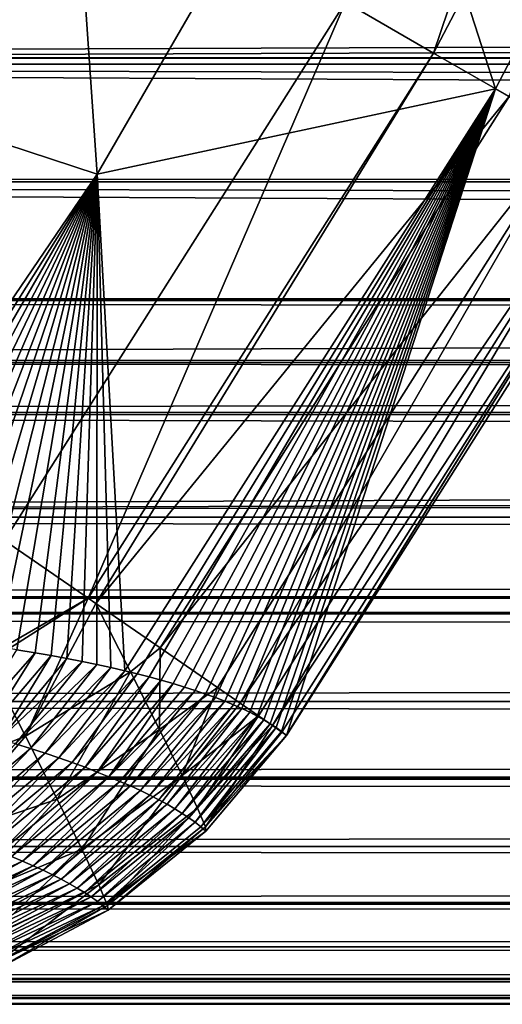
# Model space of a CAD drawing. Header units: metres. Extents: x -99 to 99, y -314 to 25.
# Tile 66 of 256: x -56.79 to -55.32, y -15 to -12.01. Entities that reach past the tile are written whole.
import ezdxf

# ---------------------------------------------------------------- set-up
doc = ezdxf.new("R2010")
doc.units = ezdxf.units.M
doc.layers.add('solid_K2442E1000C35', color=7, linetype='CONTINUOUS')

msp = doc.modelspace()

# ---------------------------------------------------------------- linework, layer by layer
at = {"layer": 'solid_K2442E1000C35'}
for points in [[(-56.709759, -10.154019, 81.183411), (-57.811153, -12.061708, 81.183411), (-58.206516, -9.419099, 74.414452)], [(-56.549625, -12.476418, 88.03479), (-57.811153, -12.061708, 81.183411), (-56.709759, -10.154019, 81.183411)], [(-55.719925, -11.039339, 88.03479), (-56.549625, -12.476418, 88.03479), (-56.709759, -10.154019, 81.183411)], [(-55.52829, -12.108023, 103.506462), (-54.89637, -10.238478, 103.714195), (-55.795956, -11.953486, 103.714195)], [(-54.617062, -10.370852, 103.506447), (-54.89637, -10.238478, 103.714195), (-55.52829, -12.108023, 103.506462)], [(-54.370983, -10.356842, 94.93824), (-55.339844, -12.216816, 94.947266), (-55.719925, -11.039339, 88.03479)], [(-54.893944, -12.474267, 101.864563), (-55.339844, -12.216816, 94.947266), (-54.370983, -10.356842, 94.93824)], [(-54.617062, -10.370852, 103.506447), (-55.52829, -12.108023, 103.506462), (-55.298618, -12.240624, 103.245033)], [(-55.339844, -12.216816, 94.947266), (-56.549625, -12.476418, 88.03479), (-55.719925, -11.039339, 88.03479)], [(-56.831402, -13.590055, 103.714195), (-55.795956, -11.953486, 103.714195), (-59.406517, -11.091372, 105.459549)], [(-7.278957, -11.91951, 50.106331), (-63.661366, -11.730572, 50.348457), (-64.367561, -12.122578, 49.834202)], [(-64.367516, -12.122555, 32.165768), (-63.661324, -11.730547, 31.65151), (64.367516, -12.122556, 32.165768)], [(-63.661324, -11.730547, 31.65151), (63.661327, -11.730548, 31.65151), (64.367516, -12.122556, 32.165768)], [(-7.278957, -11.91951, 50.106331), (-64.367561, -12.122578, 49.834202), (-64.404716, -12.142247, 49.807148)], [(-5.877587, -12.450197, 49.366158), (-7.278957, -11.91951, 50.106331), (-64.404716, -12.142247, 49.807148)], [(-56.577103, -13.765744, 103.506447), (-55.795956, -11.953486, 103.714195), (-56.831402, -13.590055, 103.714195)], [(-55.52829, -12.108023, 103.506462), (-55.795956, -11.953486, 103.714195), (-56.577103, -13.765744, 103.506447)], [(-56.549625, -12.476418, 88.03479), (-57.480019, -13.845674, 88.005959), (-57.811153, -12.061708, 81.183411)], [(-64.404602, -12.142186, 32.192768), (-64.367516, -12.122555, 32.165768), (64.404602, -12.142186, 32.192768)], [(-64.367516, -12.122555, 32.165768), (64.367516, -12.122556, 32.165768), (64.404602, -12.142186, 32.192768)], [(-55.52829, -12.108023, 103.506462), (-56.577103, -13.765744, 103.506447), (-56.55426, -13.781546, 103.483337)], [(-55.52829, -12.108023, 103.506462), (-56.55426, -13.781546, 103.483337), (-55.298618, -12.240624, 103.245033)], [(-5.877587, -12.450197, 49.366158), (-64.404716, -12.142247, 49.807148), (-65.112656, -12.499871, 49.291756)], [(-65.112617, -12.499851, 32.708214), (-64.404602, -12.142186, 32.192768), (65.112617, -12.499852, 32.708214)], [(-64.404602, -12.142186, 32.192768), (64.404602, -12.142186, 32.192768), (65.112617, -12.499852, 32.708214)], [(-55.298618, -12.240624, 103.245033), (-56.55426, -13.781546, 103.483337), (-56.358891, -13.916524, 103.244972)], [(-55.339844, -12.216816, 94.947266), (-56.466278, -13.985868, 94.937637), (-56.549625, -12.476418, 88.03479)], [(-56.428658, -13.995104, 95.295341), (-56.466278, -13.985868, 94.937637), (-55.339844, -12.216816, 94.947266)], [(-56.392227, -14.00453, 95.654892), (-56.428658, -13.995104, 95.295341), (-55.339844, -12.216816, 94.947266)], [(-56.355061, -14.014674, 96.036552), (-56.392227, -14.00453, 95.654892), (-55.339844, -12.216816, 94.947266)], [(-55.298618, -12.240624, 103.245033), (-56.358891, -13.916524, 103.244972), (-55.114902, -12.346694, 102.938965)], [(-56.319294, -14.024989, 96.419693), (-56.355061, -14.014674, 96.036552), (-55.339844, -12.216816, 94.947266)], [(-56.284962, -14.035453, 96.804008), (-56.319294, -14.024989, 96.419693), (-55.339844, -12.216816, 94.947266)], [(-56.252094, -14.04605, 97.189209), (-56.284962, -14.035453, 96.804008), (-55.339844, -12.216816, 94.947266)], [(-56.220711, -14.056765, 97.574989), (-56.252094, -14.04605, 97.189209), (-55.339844, -12.216816, 94.947266)], [(-56.190842, -14.067583, 97.961052), (-56.220711, -14.056765, 97.574989), (-55.339844, -12.216816, 94.947266)], [(-56.162483, -14.07851, 98.347443), (-56.190842, -14.067583, 97.961052), (-55.339844, -12.216816, 94.947266)], [(-56.135612, -14.089577, 98.734711), (-56.162483, -14.07851, 98.347443), (-55.339844, -12.216816, 94.947266)], [(-56.110237, -14.100783, 99.122864), (-56.135612, -14.089577, 98.734711), (-55.339844, -12.216816, 94.947266)], [(-56.086365, -14.112129, 99.511902), (-56.110237, -14.100783, 99.122864), (-55.339844, -12.216816, 94.947266)], [(-56.064003, -14.123613, 99.901825), (-56.086365, -14.112129, 99.511902), (-55.339844, -12.216816, 94.947266)], [(-56.043159, -14.135233, 100.292625), (-56.064003, -14.123613, 99.901825), (-55.339844, -12.216816, 94.947266)], [(-56.023842, -14.146988, 100.684303), (-56.043159, -14.135233, 100.292625), (-55.339844, -12.216816, 94.947266)], [(-56.006058, -14.158876, 101.076859), (-56.023842, -14.146988, 100.684303), (-55.339844, -12.216816, 94.947266)], [(-55.989819, -14.170895, 101.470276), (-56.006058, -14.158876, 101.076859), (-55.339844, -12.216816, 94.947266)], [(-55.975128, -14.183041, 101.864563), (-55.989819, -14.170895, 101.470276), (-55.339844, -12.216816, 94.947266)], [(-54.893944, -12.474267, 101.864563), (-55.975128, -14.183041, 101.864563), (-55.339844, -12.216816, 94.947266)], [(-55.114902, -12.346694, 102.938965), (-56.358891, -13.916524, 103.244972), (-56.184361, -14.037131, 102.938858)], [(-55.114902, -12.346694, 102.938965), (-56.184361, -14.037131, 102.938858), (-56.115417, -14.084772, 102.772308)], [(-55.114902, -12.346694, 102.938965), (-56.115417, -14.084772, 102.772308), (-54.983509, -12.422554, 102.598877)], [(-4.536044, -12.830286, 48.770699), (-5.877587, -12.450197, 49.366158), (-65.112656, -12.499871, 49.291756)], [(-54.983509, -12.422554, 102.598877), (-56.115417, -14.084772, 102.772308), (-56.059532, -14.12339, 102.598663)], [(-54.983509, -12.422554, 102.598877), (-56.059532, -14.12339, 102.598663), (-56.017193, -14.152642, 102.419464)], [(-54.983509, -12.422554, 102.598877), (-56.017193, -14.152642, 102.419464), (-54.908993, -12.465574, 102.236557)], [(-57.413582, -13.85053, 88.364388), (-57.480019, -13.845674, 88.005959), (-56.549625, -12.476418, 88.03479)], [(-57.347656, -13.855734, 88.728752), (-57.413582, -13.85053, 88.364388), (-56.549625, -12.476418, 88.03479)], [(-57.282364, -13.861314, 89.098778), (-57.347656, -13.855734, 88.728752), (-56.549625, -12.476418, 88.03479)], [(-57.217838, -13.867295, 89.474213), (-57.282364, -13.861314, 89.098778), (-56.549625, -12.476418, 88.03479)], [(-57.154202, -13.87371, 89.854767), (-57.217838, -13.867295, 89.474213), (-56.549625, -12.476418, 88.03479)], [(-57.091568, -13.88059, 90.240265), (-57.154202, -13.87371, 89.854767), (-56.549625, -12.476418, 88.03479)], [(-57.030064, -13.887973, 90.630356), (-57.091568, -13.88059, 90.240265), (-56.549625, -12.476418, 88.03479)], [(-56.969643, -13.895864, 91.025681), (-57.030064, -13.887973, 90.630356), (-56.549625, -12.476418, 88.03479)], [(-56.910038, -13.904175, 91.427826), (-56.969643, -13.895864, 91.025681), (-56.549625, -12.476418, 88.03479)], [(-56.851418, -13.912863, 91.836006), (-56.910038, -13.904175, 91.427826), (-56.549625, -12.476418, 88.03479)], [(-56.793964, -13.921888, 92.249321), (-56.851418, -13.912863, 91.836006), (-56.549625, -12.476418, 88.03479)], [(-56.737846, -13.931224, 92.666893), (-56.793964, -13.921888, 92.249321), (-56.549625, -12.476418, 88.03479)], [(-56.689117, -13.939781, 93.041641), (-56.737846, -13.931224, 92.666893), (-56.549625, -12.476418, 88.03479)], [(-56.641682, -13.948556, 93.418411), (-56.689117, -13.939781, 93.041641), (-56.549625, -12.476418, 88.03479)], [(-56.595642, -13.957543, 93.79657), (-56.641682, -13.948556, 93.418411), (-56.549625, -12.476418, 88.03479)], [(-56.55109, -13.966742, 94.175468), (-56.595642, -13.957543, 93.79657), (-56.549625, -12.476418, 88.03479)], [(-56.50803, -13.976171, 94.555252), (-56.55109, -13.966742, 94.175468), (-56.549625, -12.476418, 88.03479)], [(-56.466278, -13.985868, 94.937637), (-56.50803, -13.976171, 94.555252), (-56.549625, -12.476418, 88.03479)], [(-54.908993, -12.465574, 102.236557), (-56.017193, -14.152642, 102.419464), (-55.988773, -14.172275, 102.236328)], [(-54.908993, -12.465574, 102.236557), (-55.988773, -14.172275, 102.236328), (-55.974506, -14.182129, 102.050842)], [(-54.908993, -12.465574, 102.236557), (-55.975128, -14.183041, 101.864563), (-54.893944, -12.474267, 101.864563)], [(-54.908993, -12.465574, 102.236557), (-55.974506, -14.182129, 102.050842), (-55.975128, -14.183041, 101.864563)], [(-4.536044, -12.830286, 48.770699), (-65.112656, -12.499871, 49.291756), (-65.896004, -12.860048, 48.721344)], [(-65.895966, -12.860031, 33.278625), (-65.112617, -12.499851, 32.708214), (65.895966, -12.860032, 33.278629)], [(-65.112617, -12.499851, 32.708214), (65.112617, -12.499852, 32.708214), (65.895966, -12.860032, 33.278629)], [(-4.536044, -12.830286, 48.770699), (-65.896004, -12.860048, 48.721344), (-66.325539, -13.042747, 48.408558)], [(-3.299779, -13.082671, 48.33783), (-4.536044, -12.830286, 48.770699), (-66.325539, -13.042747, 48.408558)], [(-66.325394, -13.042687, 33.591335), (-65.895966, -12.860031, 33.278625), (66.325394, -13.042687, 33.591335)], [(-65.895966, -12.860031, 33.278625), (65.895966, -12.860032, 33.278629), (66.325394, -13.042687, 33.591335)], [(-3.299779, -13.082671, 48.33783), (-66.325539, -13.042747, 48.408558), (-66.717293, -13.200727, 48.12326)], [(-66.717255, -13.200711, 33.876713), (-66.325394, -13.042687, 33.591335), (66.717255, -13.200711, 33.876713)], [(-66.325394, -13.042687, 33.591335), (66.325394, -13.042687, 33.591335), (66.717255, -13.200711, 33.876713)], [(-2.149346, -13.24138, 48.047401), (-3.299779, -13.082671, 48.33783), (-66.717293, -13.200727, 48.12326)], [(-2.149346, -13.24138, 48.047401), (-66.717293, -13.200727, 48.12326), (-67.575043, -13.519142, 47.498676)], [(-67.575012, -13.519129, 34.501297), (-66.717255, -13.200711, 33.876713), (67.575012, -13.51913, 34.501297)], [(-66.717255, -13.200711, 33.876713), (66.717255, -13.200711, 33.876713), (67.575012, -13.51913, 34.501297)], [(-1.059622, -13.328189, 47.881813), (-2.149346, -13.24138, 48.047401), (-67.575043, -13.519142, 47.498676)], [(-0.000075, -13.355863, 47.827953), (-1.059622, -13.328189, 47.881813), (-67.575043, -13.519142, 47.498676)], [(-0.000075, -13.355863, 47.827953), (-67.575043, -13.519142, 47.498676), (67.575043, -13.519141, 47.49868)], [(-68.302826, -13.761291, 46.968826), (68.302826, -13.761291, 46.968826), (67.575043, -13.519141, 47.49868)], [(-67.575043, -13.519142, 47.498676), (-68.302826, -13.761291, 46.968826), (67.575043, -13.519141, 47.49868)], [(-68.30265, -13.761235, 35.031048), (-67.575012, -13.519129, 34.501297), (68.30265, -13.761235, 35.031048)], [(-67.575012, -13.519129, 34.501297), (67.575012, -13.51913, 34.501297), (68.30265, -13.761235, 35.031048)], [(-56.577103, -13.765744, 103.506447), (-56.831402, -13.590055, 103.714195), (-56.8792, -13.939291, 103.587601)], [(-68.46785, -13.812812, 46.84861), (68.46785, -13.812811, 46.84861), (68.302826, -13.761291, 46.968826)], [(-68.302826, -13.761291, 46.968826), (-68.46785, -13.812812, 46.84861), (68.302826, -13.761291, 46.968826)], [(-68.467812, -13.812801, 35.151363), (-68.30265, -13.761235, 35.031048), (68.467819, -13.812801, 35.151367)], [(-68.30265, -13.761235, 35.031048), (68.30265, -13.761235, 35.031048), (68.467819, -13.812801, 35.151367)], [(-56.577103, -13.765744, 103.506447), (-56.8792, -13.939291, 103.587601), (-56.883076, -13.960306, 103.577675)], [(-56.577103, -13.765744, 103.506447), (-56.883076, -13.960306, 103.577675), (-56.767925, -14.185195, 103.364891)], [(-56.577103, -13.765744, 103.506447), (-56.767925, -14.185195, 103.364891), (-56.55426, -13.781546, 103.483337)], [(-56.767925, -14.185195, 103.364891), (-56.448681, -13.989589, 103.277794), (-56.55426, -13.781546, 103.483337)], [(-56.358891, -13.916524, 103.244972), (-56.55426, -13.781546, 103.483337), (-56.448681, -13.989589, 103.277794)], [(-69.393951, -14.079275, 46.174362), (69.393951, -14.079274, 46.174362), (68.46785, -13.812811, 46.84861)], [(-68.46785, -13.812812, 46.84861), (-69.393951, -14.079275, 46.174362), (68.46785, -13.812811, 46.84861)], [(-69.393913, -14.079266, 35.825611), (-68.467812, -13.812801, 35.151363), (69.393921, -14.079266, 35.825615)], [(-68.467812, -13.812801, 35.151363), (68.467819, -13.812801, 35.151367), (69.393921, -14.079266, 35.825615)], [(-56.358891, -13.916524, 103.244972), (-56.448681, -13.989589, 103.277794), (-56.360218, -14.165032, 103.037628)], [(-56.184361, -14.037131, 102.938858), (-56.358891, -13.916524, 103.244972), (-56.360218, -14.165032, 103.037628)], [(-56.945137, -14.165245, 92.577026), (-56.793964, -13.921888, 92.249321), (-56.737846, -13.931224, 92.666893)], [(-56.894188, -14.179467, 92.997711), (-56.945137, -14.165245, 92.577026), (-56.737846, -13.931224, 92.666893)], [(-56.894188, -14.179467, 92.997711), (-56.737846, -13.931224, 92.666893), (-56.689117, -13.939781, 93.041641)], [(-56.845016, -14.193729, 93.418571), (-56.894188, -14.179467, 92.997711), (-56.689117, -13.939781, 93.041641)], [(-56.845016, -14.193729, 93.418571), (-56.689117, -13.939781, 93.041641), (-56.641682, -13.948556, 93.418411)], [(-56.845016, -14.193729, 93.418571), (-56.641682, -13.948556, 93.418411), (-56.595642, -13.957543, 93.79657)], [(-56.767925, -14.185195, 103.364891), (-56.883076, -13.960306, 103.577675), (-56.953403, -14.259019, 103.40255)], [(-56.797607, -14.20802, 93.839615), (-56.845016, -14.193729, 93.418571), (-56.595642, -13.957543, 93.79657)], [(-56.797607, -14.20802, 93.839615), (-56.595642, -13.957543, 93.79657), (-56.55109, -13.966742, 94.175468)], [(-56.751942, -14.222326, 94.260826), (-56.797607, -14.20802, 93.839615), (-56.55109, -13.966742, 94.175468)], [(-56.751942, -14.222326, 94.260826), (-56.55109, -13.966742, 94.175468), (-56.50803, -13.976171, 94.555252)], [(-56.708015, -14.236638, 94.682198), (-56.751942, -14.222326, 94.260826), (-56.50803, -13.976171, 94.555252)], [(-56.708015, -14.236638, 94.682198), (-56.50803, -13.976171, 94.555252), (-56.466278, -13.985868, 94.937637)], [(-56.767925, -14.185195, 103.364891), (-56.671383, -14.376279, 103.113136), (-56.448681, -13.989589, 103.277794)], [(-56.665821, -14.250947, 95.103722), (-56.708015, -14.236638, 94.682198), (-56.466278, -13.985868, 94.937637)], [(-56.671383, -14.376279, 103.113136), (-56.360218, -14.165032, 103.037628), (-56.448681, -13.989589, 103.277794)], [(-56.665821, -14.250947, 95.103722), (-56.466278, -13.985868, 94.937637), (-56.428658, -13.995104, 95.295341)], [(-56.625343, -14.265244, 95.525406), (-56.665821, -14.250947, 95.103722), (-56.428658, -13.995104, 95.295341)], [(-56.625343, -14.265244, 95.525406), (-56.428658, -13.995104, 95.295341), (-56.392227, -14.00453, 95.654892)], [(-56.586578, -14.279522, 95.947227), (-56.625343, -14.265244, 95.525406), (-56.392227, -14.00453, 95.654892)], [(-56.586578, -14.279522, 95.947227), (-56.392227, -14.00453, 95.654892), (-56.355061, -14.014674, 96.036552)], [(-56.549515, -14.29377, 96.369186), (-56.586578, -14.279522, 95.947227), (-56.355061, -14.014674, 96.036552)], [(-56.549515, -14.29377, 96.369186), (-56.355061, -14.014674, 96.036552), (-56.319294, -14.024989, 96.419693)], [(-56.514149, -14.307981, 96.791283), (-56.549515, -14.29377, 96.369186), (-56.319294, -14.024989, 96.419693)], [(-56.514149, -14.307981, 96.791283), (-56.319294, -14.024989, 96.419693), (-56.284962, -14.035453, 96.804008)], [(-56.514149, -14.307981, 96.791283), (-56.284962, -14.035453, 96.804008), (-56.252094, -14.04605, 97.189209)], [(-56.184361, -14.037131, 102.938858), (-56.360218, -14.165032, 103.037628), (-56.29158, -14.304237, 102.768929)], [(-56.115417, -14.084772, 102.772308), (-56.184361, -14.037131, 102.938858), (-56.29158, -14.304237, 102.768929)], [(-56.480469, -14.322146, 97.213501), (-56.514149, -14.307981, 96.791283), (-56.252094, -14.04605, 97.189209)], [(-56.480469, -14.322146, 97.213501), (-56.252094, -14.04605, 97.189209), (-56.220711, -14.056765, 97.574989)], [(-56.448463, -14.336257, 97.635834), (-56.480469, -14.322146, 97.213501), (-56.220711, -14.056765, 97.574989)], [(-56.448463, -14.336257, 97.635834), (-56.220711, -14.056765, 97.574989), (-56.190842, -14.067583, 97.961052)], [(-56.418133, -14.350307, 98.058289), (-56.448463, -14.336257, 97.635834), (-56.190842, -14.067583, 97.961052)], [(-56.418133, -14.350307, 98.058289), (-56.190842, -14.067583, 97.961052), (-56.162483, -14.07851, 98.347443)], [(-70.321541, -14.309476, 45.498768), (70.321541, -14.309476, 45.498768), (69.393951, -14.079274, 46.174362)], [(-69.393951, -14.079275, 46.174362), (-70.321541, -14.309476, 45.498768), (69.393951, -14.079274, 46.174362)], [(-70.321342, -14.309429, 36.501087), (-69.393913, -14.079266, 35.825611), (70.321342, -14.309429, 36.501087)], [(-69.393913, -14.079266, 35.825611), (69.393921, -14.079266, 35.825615), (70.321342, -14.309429, 36.501087)], [(-56.389469, -14.364291, 98.48085), (-56.418133, -14.350307, 98.058289), (-56.162483, -14.07851, 98.347443)], [(-56.389469, -14.364291, 98.48085), (-56.162483, -14.07851, 98.347443), (-56.135612, -14.089577, 98.734711)], [(-56.362469, -14.378206, 98.903511), (-56.389469, -14.364291, 98.48085), (-56.135612, -14.089577, 98.734711)], [(-56.362469, -14.378206, 98.903511), (-56.135612, -14.089577, 98.734711), (-56.110237, -14.100783, 99.122864)], [(-56.059532, -14.12339, 102.598663), (-56.115417, -14.084772, 102.772308), (-56.29158, -14.304237, 102.768929)], [(-56.337128, -14.392046, 99.326271), (-56.362469, -14.378206, 98.903511), (-56.110237, -14.100783, 99.122864)], [(-56.337128, -14.392046, 99.326271), (-56.110237, -14.100783, 99.122864), (-56.086365, -14.112129, 99.511902)], [(-56.313446, -14.405807, 99.749123), (-56.337128, -14.392046, 99.326271), (-56.086365, -14.112129, 99.511902)], [(-56.313446, -14.405807, 99.749123), (-56.086365, -14.112129, 99.511902), (-56.064003, -14.123613, 99.901825)], [(-56.291412, -14.419484, 100.172066), (-56.313446, -14.405807, 99.749123), (-56.064003, -14.123613, 99.901825)], [(-56.059532, -14.12339, 102.598663), (-56.29158, -14.304237, 102.768929), (-56.244568, -14.403558, 102.478729)], [(-56.291412, -14.419484, 100.172066), (-56.064003, -14.123613, 99.901825), (-56.043159, -14.135233, 100.292625)], [(-56.017193, -14.152642, 102.419464), (-56.059532, -14.12339, 102.598663), (-56.244568, -14.403558, 102.478729)], [(-56.27103, -14.433073, 100.595093), (-56.291412, -14.419484, 100.172066), (-56.043159, -14.135233, 100.292625)], [(-56.27103, -14.433073, 100.595093), (-56.043159, -14.135233, 100.292625), (-56.023842, -14.146988, 100.684303)], [(-56.252293, -14.446568, 101.018188), (-56.27103, -14.433073, 100.595093), (-56.023842, -14.146988, 100.684303)], [(-56.252293, -14.446568, 101.018188), (-56.023842, -14.146988, 100.684303), (-56.006058, -14.158876, 101.076859)], [(-56.017193, -14.152642, 102.419464), (-56.244568, -14.403558, 102.478729), (-56.220406, -14.460395, 102.174637)], [(-55.988773, -14.172275, 102.236328), (-56.017193, -14.152642, 102.419464), (-56.220406, -14.460395, 102.174637)], [(-56.767925, -14.185195, 103.364891), (-56.953403, -14.259019, 103.40255), (-57.036533, -14.500793, 103.201256)], [(-56.767925, -14.185195, 103.364891), (-57.036533, -14.500793, 103.201256), (-56.671383, -14.376279, 103.113136)], [(-56.671383, -14.376279, 103.113136), (-56.596268, -14.528239, 102.829445), (-56.360218, -14.165032, 103.037628)], [(-56.596268, -14.528239, 102.829445), (-56.29158, -14.304237, 102.768929), (-56.360218, -14.165032, 103.037628)], [(-56.235195, -14.459967, 101.44136), (-56.252293, -14.446568, 101.018188), (-56.006058, -14.158876, 101.076859)], [(-56.235195, -14.459967, 101.44136), (-56.006058, -14.158876, 101.076859), (-55.989819, -14.170895, 101.470276)], [(-56.235195, -14.459967, 101.44136), (-55.989819, -14.170895, 101.470276), (-55.975128, -14.183041, 101.864563)], [(-56.219734, -14.473263, 101.864601), (-56.235195, -14.459967, 101.44136), (-55.975128, -14.183041, 101.864563)], [(-55.974506, -14.182129, 102.050842), (-55.988773, -14.172275, 102.236328), (-56.220406, -14.460395, 102.174637)], [(-55.974506, -14.182129, 102.050842), (-56.220406, -14.460395, 102.174637), (-56.219734, -14.473263, 101.864601)], [(-55.974506, -14.182129, 102.050842), (-56.219734, -14.473263, 101.864601), (-55.975128, -14.183041, 101.864563)], [(-57.046124, -14.468149, 94.249443), (-56.797607, -14.20802, 93.839615), (-56.751942, -14.222326, 94.260826)], [(-57.00246, -14.481935, 94.671593), (-57.046124, -14.468149, 94.249443), (-56.751942, -14.222326, 94.260826)], [(-57.00246, -14.481935, 94.671593), (-56.751942, -14.222326, 94.260826), (-56.708015, -14.236638, 94.682198)], [(-56.960514, -14.495744, 95.09391), (-57.00246, -14.481935, 94.671593), (-56.708015, -14.236638, 94.682198)], [(-56.960514, -14.495744, 95.09391), (-56.708015, -14.236638, 94.682198), (-56.665821, -14.250947, 95.103722)], [(-56.920277, -14.509567, 95.51638), (-56.960514, -14.495744, 95.09391), (-56.665821, -14.250947, 95.103722)], [(-56.920277, -14.509567, 95.51638), (-56.665821, -14.250947, 95.103722), (-56.625343, -14.265244, 95.525406)], [(-56.881737, -14.523396, 95.939003), (-56.920277, -14.509567, 95.51638), (-56.625343, -14.265244, 95.525406)], [(-56.881737, -14.523396, 95.939003), (-56.625343, -14.265244, 95.525406), (-56.586578, -14.279522, 95.947227)], [(-56.844887, -14.537223, 96.361771), (-56.881737, -14.523396, 95.939003), (-56.586578, -14.279522, 95.947227)], [(-56.844887, -14.537223, 96.361771), (-56.586578, -14.279522, 95.947227), (-56.549515, -14.29377, 96.369186)], [(-56.809723, -14.551038, 96.784683), (-56.844887, -14.537223, 96.361771), (-56.549515, -14.29377, 96.369186)], [(-56.809723, -14.551038, 96.784683), (-56.549515, -14.29377, 96.369186), (-56.514149, -14.307981, 96.791283)], [(-56.776234, -14.564833, 97.207718), (-56.809723, -14.551038, 96.784683), (-56.514149, -14.307981, 96.791283)], [(-56.776234, -14.564833, 97.207718), (-56.514149, -14.307981, 96.791283), (-56.480469, -14.322146, 97.213501)], [(-56.596268, -14.528239, 102.829445), (-56.544647, -14.636889, 102.521645), (-56.29158, -14.304237, 102.768929)], [(-56.544647, -14.636889, 102.521645), (-56.244568, -14.403558, 102.478729), (-56.29158, -14.304237, 102.768929)], [(-71.332657, -14.520413, 44.762657), (71.332657, -14.520413, 44.762657), (70.349525, -14.315865, 45.478394)], [(-70.349525, -14.315865, 45.478394), (-71.332657, -14.520413, 44.762657), (70.349525, -14.315865, 45.478394)], [(-71.332626, -14.520409, 37.237324), (-70.349495, -14.315858, 36.521584), (71.332626, -14.520409, 37.237324)], [(-70.349525, -14.315865, 45.478394), (70.349525, -14.315865, 45.478394), (70.321541, -14.309476, 45.498768)], [(-70.321541, -14.309476, 45.498768), (-70.349525, -14.315865, 45.478394), (70.321541, -14.309476, 45.498768)], [(-70.349495, -14.315858, 36.521584), (-70.321342, -14.309429, 36.501087), (70.349495, -14.315858, 36.521584)], [(-70.349495, -14.315858, 36.521584), (70.349495, -14.315858, 36.521584), (71.332626, -14.520409, 37.237324)], [(-70.321342, -14.309429, 36.501087), (70.321342, -14.309429, 36.501087), (70.349495, -14.315858, 36.521584)], [(-56.744411, -14.578599, 97.630875), (-56.776234, -14.564833, 97.207718), (-56.480469, -14.322146, 97.213501)], [(-56.744411, -14.578599, 97.630875), (-56.480469, -14.322146, 97.213501), (-56.448463, -14.336257, 97.635834)], [(-56.714249, -14.59233, 98.054153), (-56.744411, -14.578599, 97.630875), (-56.448463, -14.336257, 97.635834)], [(-56.714249, -14.59233, 98.054153), (-56.448463, -14.336257, 97.635834), (-56.418133, -14.350307, 98.058289)], [(-56.685745, -14.60602, 98.477547), (-56.714249, -14.59233, 98.054153), (-56.418133, -14.350307, 98.058289)], [(-56.685745, -14.60602, 98.477547), (-56.418133, -14.350307, 98.058289), (-56.389469, -14.364291, 98.48085)], [(-56.65889, -14.619667, 98.901047), (-56.685745, -14.60602, 98.477547), (-56.389469, -14.364291, 98.48085)], [(-56.65889, -14.619667, 98.901047), (-56.389469, -14.364291, 98.48085), (-56.362469, -14.378206, 98.903511)], [(-56.948952, -14.676307, 102.904068), (-56.671383, -14.376279, 103.113136), (-57.036533, -14.500793, 103.201256)], [(-56.948952, -14.676307, 102.904068), (-56.596268, -14.528239, 102.829445), (-56.671383, -14.376279, 103.113136)], [(-56.63369, -14.633264, 99.324638), (-56.65889, -14.619667, 98.901047), (-56.362469, -14.378206, 98.903511)], [(-56.63369, -14.633264, 99.324638), (-56.362469, -14.378206, 98.903511), (-56.337128, -14.392046, 99.326271)], [(-56.61013, -14.646807, 99.748337), (-56.63369, -14.633264, 99.324638), (-56.337128, -14.392046, 99.326271)], [(-56.61013, -14.646807, 99.748337), (-56.337128, -14.392046, 99.326271), (-56.313446, -14.405807, 99.749123)], [(-56.588215, -14.660291, 100.172119), (-56.61013, -14.646807, 99.748337), (-56.313446, -14.405807, 99.749123)], [(-56.588215, -14.660291, 100.172119), (-56.313446, -14.405807, 99.749123), (-56.291412, -14.419484, 100.172066)], [(-56.56794, -14.673712, 100.595985), (-56.588215, -14.660291, 100.172119), (-56.291412, -14.419484, 100.172066)], [(-56.56794, -14.673712, 100.595985), (-56.291412, -14.419484, 100.172066), (-56.27103, -14.433073, 100.595093)], [(-56.544647, -14.636889, 102.521645), (-56.517944, -14.699232, 102.198196), (-56.244568, -14.403558, 102.478729)], [(-56.517944, -14.699232, 102.198196), (-56.220406, -14.460395, 102.174637), (-56.244568, -14.403558, 102.478729)], [(-56.549294, -14.687065, 101.019928), (-56.56794, -14.673712, 100.595985), (-56.27103, -14.433073, 100.595093)], [(-56.549294, -14.687065, 101.019928), (-56.27103, -14.433073, 100.595093), (-56.252293, -14.446568, 101.018188)], [(-56.53228, -14.700346, 101.443947), (-56.549294, -14.687065, 101.019928), (-56.252293, -14.446568, 101.018188)], [(-56.53228, -14.700346, 101.443947), (-56.252293, -14.446568, 101.018188), (-56.235195, -14.459967, 101.44136)], [(-56.53228, -14.700346, 101.443947), (-56.235195, -14.459967, 101.44136), (-56.219734, -14.473263, 101.864601)], [(-56.53228, -14.700346, 101.443947), (-56.219734, -14.473263, 101.864601), (-56.516895, -14.713552, 101.868034)], [(-56.517944, -14.699232, 102.198196), (-56.516895, -14.713552, 101.868034), (-56.220406, -14.460395, 102.174637)], [(-56.220406, -14.460395, 102.174637), (-56.516895, -14.713552, 101.868034), (-56.219734, -14.473263, 101.864601)], [(-72.337547, -14.690591, 44.030933), (72.337547, -14.690591, 44.030933), (71.332657, -14.520413, 44.762657)], [(-71.332657, -14.520413, 44.762657), (-72.337547, -14.690591, 44.030933), (71.332657, -14.520413, 44.762657)], [(-72.337524, -14.690587, 37.969051), (-71.332626, -14.520409, 37.237324), (72.337532, -14.690587, 37.969051)], [(-71.332626, -14.520409, 37.237324), (71.332626, -14.520409, 37.237324), (72.337532, -14.690587, 37.969051)], [(-56.948952, -14.676307, 102.904068), (-56.888367, -14.802547, 102.576942), (-56.596268, -14.528239, 102.829445)], [(-56.888367, -14.802547, 102.576942), (-56.544647, -14.636889, 102.521645), (-56.596268, -14.528239, 102.829445)], [(-57.143238, -14.734921, 96.818138), (-56.809723, -14.551038, 96.784683), (-56.776234, -14.564833, 97.207718)], [(-57.110233, -14.748182, 97.23893), (-57.143238, -14.734921, 96.818138), (-56.776234, -14.564833, 97.207718)], [(-57.110233, -14.748182, 97.23893), (-56.776234, -14.564833, 97.207718), (-56.744411, -14.578599, 97.630875)], [(-57.078861, -14.761443, 97.659859), (-57.110233, -14.748182, 97.23893), (-56.744411, -14.578599, 97.630875)], [(-57.078861, -14.761443, 97.659859), (-56.744411, -14.578599, 97.630875), (-56.714249, -14.59233, 98.054153)], [(-57.049122, -14.774697, 98.080902), (-57.078861, -14.761443, 97.659859), (-56.714249, -14.59233, 98.054153)], [(-57.049122, -14.774697, 98.080902), (-56.714249, -14.59233, 98.054153), (-56.685745, -14.60602, 98.477547)], [(-57.021008, -14.787942, 98.50206), (-57.049122, -14.774697, 98.080902), (-56.685745, -14.60602, 98.477547)], [(-57.021008, -14.787942, 98.50206), (-56.685745, -14.60602, 98.477547), (-56.65889, -14.619667, 98.901047)], [(-56.994522, -14.801171, 98.923325), (-57.021008, -14.787942, 98.50206), (-56.65889, -14.619667, 98.901047)], [(-56.994522, -14.801171, 98.923325), (-56.65889, -14.619667, 98.901047), (-56.63369, -14.633264, 99.324638)], [(-56.969654, -14.814382, 99.344696), (-56.994522, -14.801171, 98.923325), (-56.63369, -14.633264, 99.324638)], [(-56.969654, -14.814382, 99.344696), (-56.63369, -14.633264, 99.324638), (-56.61013, -14.646807, 99.748337)], [(-56.888367, -14.802547, 102.576942), (-56.856464, -14.875545, 102.230141), (-56.544647, -14.636889, 102.521645)], [(-56.856464, -14.875545, 102.230141), (-56.517944, -14.699232, 102.198196), (-56.544647, -14.636889, 102.521645)], [(-56.946404, -14.827567, 99.766167), (-56.969654, -14.814382, 99.344696), (-56.61013, -14.646807, 99.748337)], [(-56.946404, -14.827567, 99.766167), (-56.61013, -14.646807, 99.748337), (-56.588215, -14.660291, 100.172119)], [(-56.924763, -14.840723, 100.187721), (-56.946404, -14.827567, 99.766167), (-56.588215, -14.660291, 100.172119)], [(-56.924763, -14.840723, 100.187721), (-56.588215, -14.660291, 100.172119), (-56.56794, -14.673712, 100.595985)], [(-73.36058, -14.824803, 43.28587), (73.36058, -14.824803, 43.28587), (72.370667, -14.695542, 44.006832)], [(-72.370667, -14.695542, 44.006832), (-73.36058, -14.824803, 43.28587), (72.370667, -14.695542, 44.006832)], [(-73.360565, -14.824801, 38.714119), (-72.370438, -14.695508, 37.993), (73.360565, -14.824801, 38.714119)], [(-72.370667, -14.695542, 44.006832), (72.370667, -14.695542, 44.006832), (72.337547, -14.690591, 44.030933)], [(-72.337547, -14.690591, 44.030933), (-72.370667, -14.695542, 44.006832), (72.337547, -14.690591, 44.030933)], [(-72.370438, -14.695508, 37.993), (-72.337524, -14.690587, 37.969051), (72.370438, -14.695508, 37.993)], [(-72.370438, -14.695508, 37.993), (72.370438, -14.695508, 37.993), (73.360565, -14.824801, 38.714119)], [(-72.337524, -14.690587, 37.969051), (72.337532, -14.690587, 37.969051), (72.370438, -14.695508, 37.993)], [(-56.904736, -14.853846, 100.609367), (-56.924763, -14.840723, 100.187721), (-56.56794, -14.673712, 100.595985)], [(-56.904736, -14.853846, 100.609367), (-56.56794, -14.673712, 100.595985), (-56.549294, -14.687065, 101.019928)], [(-56.886311, -14.866931, 101.031082), (-56.904736, -14.853846, 100.609367), (-56.549294, -14.687065, 101.019928)], [(-56.886311, -14.866931, 101.031082), (-56.549294, -14.687065, 101.019928), (-56.53228, -14.700346, 101.443947)], [(-56.869492, -14.879972, 101.452881), (-56.886311, -14.866931, 101.031082), (-56.53228, -14.700346, 101.443947)], [(-56.869492, -14.879972, 101.452881), (-56.53228, -14.700346, 101.443947), (-56.516895, -14.713552, 101.868034)], [(-56.869492, -14.879972, 101.452881), (-56.516895, -14.713552, 101.868034), (-56.854271, -14.892969, 101.874741)], [(-56.856464, -14.875545, 102.230141), (-56.854271, -14.892969, 101.874741), (-56.517944, -14.699232, 102.198196)], [(-56.517944, -14.699232, 102.198196), (-56.854271, -14.892969, 101.874741), (-56.516895, -14.713552, 101.868034)], [(-74.398537, -14.921741, 42.530247), (74.398537, -14.921741, 42.530247), (73.36058, -14.824803, 43.28587)], [(-73.36058, -14.824803, 43.28587), (-74.398537, -14.921741, 42.530247), (73.36058, -14.824803, 43.28587)], [(-74.398529, -14.92174, 39.469746), (-73.360565, -14.824801, 38.714119), (74.398529, -14.92174, 39.469746)], [(-73.360565, -14.824801, 38.714119), (73.360565, -14.824801, 38.714119), (74.398529, -14.92174, 39.469746)], [(-75.445076, -14.980346, 40.232372), (-74.44062, -14.924851, 39.500397), (75.445076, -14.980346, 40.232372)], [(-75.445076, -14.980346, 41.767624), (75.445076, -14.980346, 41.767624), (74.44088, -14.92487, 42.499416)], [(-74.44088, -14.92487, 42.499416), (-75.445076, -14.980346, 41.767624), (74.44088, -14.92487, 42.499416)], [(-74.44088, -14.92487, 42.499416), (74.44088, -14.92487, 42.499416), (74.398537, -14.921741, 42.530247)], [(-74.398537, -14.921741, 42.530247), (-74.44088, -14.92487, 42.499416), (74.398537, -14.921741, 42.530247)], [(-74.44062, -14.924851, 39.500397), (-74.398529, -14.92174, 39.469746), (74.44062, -14.924851, 39.500401)], [(-74.44062, -14.924851, 39.500397), (74.44062, -14.924851, 39.500401), (75.445076, -14.980346, 40.232372)], [(-74.398529, -14.92174, 39.469746), (74.398529, -14.92174, 39.469746), (74.44062, -14.924851, 39.500401)], [(-76.5, -15, 41), (76.5, -15, 41), (75.445076, -14.980346, 41.767624)], [(-75.445076, -14.980346, 41.767624), (-76.5, -15, 41), (75.445076, -14.980346, 41.767624)], [(-75.445076, -14.980346, 40.232372), (76.5, -15, 41), (-76.5, -15, 41)], [(-75.445076, -14.980346, 40.232372), (75.445076, -14.980346, 40.232372), (76.5, -15, 41)]]:
    msp.add_3dface(points, dxfattribs=at)

doc.saveas('drawing.dxf')
